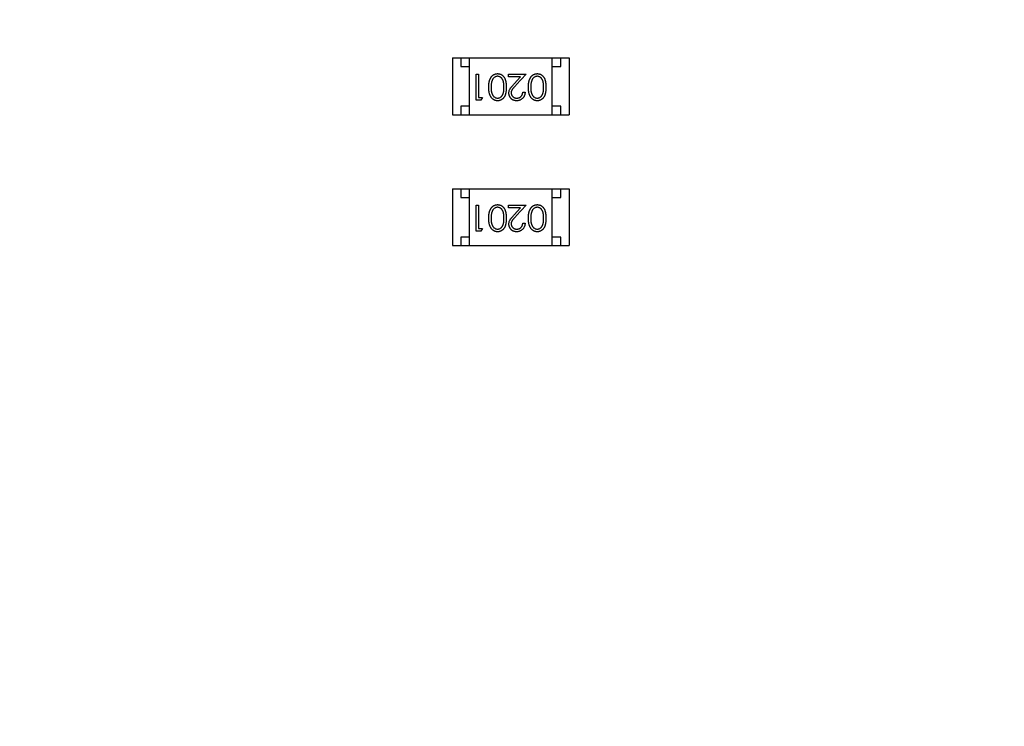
# Model space of a CAD drawing. Header units: millimetres. Extents: x 525 to 788, y 277 to 384.
# Tile 69 of 130: x 722.72 to 728.44, y 335.84 to 339.95. Entities that reach past the tile are written whole.
import ezdxf

# ---------------------------------------------------------------- set-up
doc = ezdxf.new("R2010")
doc.units = ezdxf.units.MM
doc.header["$LTSCALE"] = 5
doc.header["$PDMODE"] = 3
doc.header["$PDSIZE"] = 0.3125
doc.layers.get('0').update_dxf_attribs({"linetype": 'CONTINUOUS'})
doc.layers.get('Defpoints').update_dxf_attribs({"linetype": 'CONTINUOUS'})
doc.layers.add('dim', color=6, linetype='CONTINUOUS', lineweight=9)
doc.styles.add('Verdana', font='verdana.ttf', dxfattribs={"height": 3})
doc.dimstyles.new('aaaaaaaa 3.0', dxfattribs={"dimtxt": 3, "dimasz": 2.5, "dimexe": 1.25, "dimexo": 0.625, "dimtad": 1, "dimzin": 9, "dimdsep": 46, "dimtxsty": 'Verdana', "dimcen": 0, "dimazin": 0, "dimtfac": 1, "dimtofl": 0, "dimtmove": 0, "dimatfit": 3, "dimfxl": 1, "dimlwd": 25, "dimlwe": 25, "dimarcsym": 0})

# ---------------------------------------------------------------- blocks, each defined once
blk = doc.blocks.new('*D55')
at = {"layer": 'Defpoints', "color": 0}
for p in [(767.5081, 331.9082), (697.2861, 316.9379)]:
    blk.add_point(p, dxfattribs=at)
at = {"layer": 'dim', "color": 0, "lineweight": 25}
blk.add_line((785.4949, 335.7427), (769.9532, 332.4294), dxfattribs=at)
at = {"layer": 'dim', "color": 0}
blk.add_solid([(769.8663, 332.8369), (770.04, 332.0219), (767.5081, 331.9082)], dxfattribs=at)
at = {"layer": 'dim', "color": 0, "insert": (778.4472, 336.689), "char_height": 3, "attachment_point": 5, "rotation": 12.0345, "style": 'Verdana'}
blk.add_mtext('∅71.8', dxfattribs=at)

msp = doc.modelspace()

# ---------------------------------------------------------------- linework, layer by layer
at = {"linetype": 'Continuous'}
for p, q in [((725.2317, 339.7294), (725.2317, 339.3994)), ((725.2317, 339.7294), (725.9117, 339.7294)), ((725.2817, 339.7294), (725.2817, 339.6794)), ((725.3317, 339.3994), (725.3317, 339.7294)), ((725.8117, 339.3994), (725.8117, 339.7294)), ((725.8617, 339.6794), (725.8617, 339.7294)), ((725.9117, 339.7294), (725.9117, 339.3994)), ((725.2817, 339.6794), (725.3317, 339.6794)), ((725.3699, 339.4841), (725.3699, 339.6341)), ((725.3699, 339.6341), (725.3833, 339.6341)), ((725.3833, 339.6341), (725.3833, 339.4995)), ((725.5583, 339.6188), (725.5583, 339.6341)), ((725.5583, 339.6341), (725.6603, 339.6341)), ((725.6603, 339.6341), (725.6021, 339.5721)), ((725.8117, 339.6794), (725.8617, 339.6794)), ((725.6281, 339.6188), (725.5583, 339.6188)), ((725.5906, 339.5787), (725.6281, 339.6188)), ((725.641, 339.5303), (725.6545, 339.5303)), ((725.3976, 339.4841), (725.3699, 339.4841)), ((725.3833, 339.4995), (725.4064, 339.4995)), ((725.4064, 339.4995), (725.3976, 339.4841)), ((725.2317, 339.3994), (725.9117, 339.3994)), ((725.2817, 339.4494), (725.2817, 339.3994)), ((725.3317, 339.4494), (725.2817, 339.4494)), ((725.8617, 339.4494), (725.8117, 339.4494)), ((725.8617, 339.3994), (725.8617, 339.4494)), ((725.2317, 338.9674), (725.2317, 338.6374)), ((725.2317, 338.9674), (725.9117, 338.9674)), ((725.2817, 338.9674), (725.2817, 338.9174)), ((725.3317, 338.6374), (725.3317, 338.9674)), ((725.8117, 338.6374), (725.8117, 338.9674)), ((725.8617, 338.9174), (725.8617, 338.9674)), ((725.9117, 338.9674), (725.9117, 338.6374)), ((725.2817, 338.9174), (725.3317, 338.9174)), ((725.8117, 338.9174), (725.8617, 338.9174)), ((725.3699, 338.7221), (725.3699, 338.8721)), ((725.3699, 338.8721), (725.3833, 338.8721)), ((725.3833, 338.8721), (725.3833, 338.7375)), ((725.5583, 338.8567), (725.5583, 338.8721)), ((725.5583, 338.8721), (725.6603, 338.8721)), ((725.6281, 338.8567), (725.5583, 338.8567)), ((725.5906, 338.8167), (725.6281, 338.8567)), ((725.6603, 338.8721), (725.6021, 338.81)), ((725.641, 338.7683), (725.6545, 338.7683)), ((725.3976, 338.7221), (725.3699, 338.7221)), ((725.3833, 338.7375), (725.4064, 338.7375)), ((725.4064, 338.7375), (725.3976, 338.7221)), ((725.2817, 338.6874), (725.2817, 338.6374)), ((725.3317, 338.6874), (725.2817, 338.6874)), ((725.8617, 338.6874), (725.8117, 338.6874)), ((725.8617, 338.6374), (725.8617, 338.6874)), ((725.2317, 338.6374), (725.9117, 338.6374))]:
    msp.add_line(p, q, dxfattribs=at)
msp.add_arc((732.3971, 324.423), 35.9, 323.58286, 216.35846, dxfattribs=at)
for points, knots in [([(725.443, 339.5592), (725.443, 339.5615), (725.443, 339.566), (725.4433, 339.5725), (725.4439, 339.5787), (725.4446, 339.5845), (725.4455, 339.5899), (725.4467, 339.595), (725.448, 339.5998), (725.4497, 339.6042), (725.4514, 339.6082), (725.4534, 339.612), (725.4554, 339.6156), (725.4577, 339.6189), (725.4601, 339.622), (725.4627, 339.6247), (725.4654, 339.6273), (725.4683, 339.6295), (725.4713, 339.6315), (725.4744, 339.6333), (725.4776, 339.6347), (725.4809, 339.6359), (725.4842, 339.6368), (725.4877, 339.6375), (725.4912, 339.6379), (725.4935, 339.638), (725.4947, 339.638)], [0, 0, 0, 0, 0.065063, 0.126773, 0.185516, 0.240765, 0.29298, 0.34225, 0.388919, 0.432776, 0.474628, 0.514775, 0.553606, 0.591426, 0.628028, 0.663804, 0.698984, 0.733591, 0.767628, 0.801208, 0.834264, 0.866981, 0.89972, 0.932702, 0.966176, 1, 1, 1, 1]), ([(725.4947, 339.638), (725.4959, 339.638), (725.4982, 339.6379), (725.5017, 339.6375), (725.5051, 339.6369), (725.5083, 339.6359), (725.5115, 339.6348), (725.5146, 339.6334), (725.5176, 339.6317), (725.5206, 339.6298), (725.5233, 339.6276), (725.526, 339.6251), (725.5285, 339.6224), (725.5308, 339.6194), (725.533, 339.6162), (725.535, 339.6127), (725.5368, 339.609), (725.5385, 339.605), (725.54, 339.6007), (725.5414, 339.596), (725.5424, 339.5908), (725.5433, 339.5853), (725.544, 339.5793), (725.5445, 339.573), (725.5448, 339.5662), (725.5449, 339.5616), (725.5449, 339.5592)], [0, 0, 0, 0, 0.033787, 0.066622, 0.099285, 0.131361, 0.163585, 0.196104, 0.228902, 0.262158, 0.295991, 0.330218, 0.36506, 0.400951, 0.43762, 0.475708, 0.515381, 0.556414, 0.599765, 0.646424, 0.696431, 0.749782, 0.806573, 0.867436, 0.931887, 1, 1, 1, 1]), ([(725.6737, 339.5592), (725.6738, 339.5615), (725.6738, 339.566), (725.6741, 339.5725), (725.6746, 339.5787), (725.6753, 339.5845), (725.6763, 339.5899), (725.6775, 339.595), (725.6788, 339.5998), (725.6804, 339.6042), (725.6822, 339.6082), (725.6841, 339.612), (725.6862, 339.6156), (725.6885, 339.6189), (725.6909, 339.622), (725.6935, 339.6247), (725.6962, 339.6273), (725.6991, 339.6295), (725.7021, 339.6315), (725.7052, 339.6333), (725.7084, 339.6347), (725.7116, 339.6359), (725.715, 339.6368), (725.7184, 339.6375), (725.7219, 339.6379), (725.7243, 339.638), (725.7255, 339.638)], [0, 0, 0, 0, 0.065063, 0.126773, 0.185516, 0.240765, 0.29298, 0.34225, 0.388919, 0.432776, 0.474628, 0.514775, 0.553606, 0.591426, 0.628028, 0.663804, 0.698984, 0.733591, 0.767628, 0.801208, 0.834264, 0.866981, 0.89972, 0.932702, 0.966176, 1, 1, 1, 1]), ([(725.7255, 339.638), (725.7267, 339.638), (725.729, 339.6379), (725.7325, 339.6375), (725.7358, 339.6369), (725.7391, 339.6359), (725.7423, 339.6348), (725.7454, 339.6334), (725.7484, 339.6317), (725.7513, 339.6298), (725.7541, 339.6276), (725.7568, 339.6251), (725.7592, 339.6224), (725.7615, 339.6194), (725.7637, 339.6162), (725.7657, 339.6127), (725.7676, 339.609), (725.7693, 339.605), (725.7708, 339.6007), (725.7721, 339.596), (725.7732, 339.5908), (725.7741, 339.5853), (725.7748, 339.5793), (725.7753, 339.573), (725.7756, 339.5662), (725.7756, 339.5616), (725.7757, 339.5592)], [0, 0, 0, 0, 0.033787, 0.066622, 0.099285, 0.131361, 0.163585, 0.196104, 0.228902, 0.262158, 0.295991, 0.330218, 0.36506, 0.400951, 0.43762, 0.475708, 0.515381, 0.556414, 0.599765, 0.646424, 0.696431, 0.749782, 0.806573, 0.867436, 0.931887, 1, 1, 1, 1]), ([(725.4621, 339.5968), (725.4616, 339.5955), (725.4607, 339.5928), (725.4595, 339.5886), (725.4586, 339.5842), (725.4578, 339.5795), (725.4572, 339.5747), (725.4567, 339.5697), (725.4565, 339.5645), (725.4564, 339.5609), (725.4564, 339.5591)], [0, 0, 0, 0, 0.110588, 0.224542, 0.342503, 0.464324, 0.590756, 0.722227, 0.858843, 1, 1, 1, 1]), ([(725.4943, 339.6226), (725.4926, 339.6225), (725.4893, 339.6224), (725.4845, 339.6211), (725.4797, 339.6191), (725.4761, 339.6167), (725.4733, 339.6145), (725.4712, 339.6126), (725.4694, 339.6104), (725.4676, 339.6081), (725.466, 339.6056), (725.4646, 339.6029), (725.4632, 339.5999), (725.4625, 339.5979), (725.4621, 339.5968)], [0, 0, 0, 0, 0.112813, 0.225394, 0.339595, 0.459675, 0.521735, 0.583926, 0.648174, 0.713881, 0.781004, 0.851451, 0.924051, 1, 1, 1, 1]), ([(725.5314, 339.5591), (725.5314, 339.5611), (725.5314, 339.565), (725.5311, 339.5707), (725.5308, 339.5759), (725.5303, 339.5808), (725.5297, 339.5854), (725.5289, 339.5895), (725.528, 339.5933), (725.5269, 339.5967), (725.5256, 339.5998), (725.5243, 339.6027), (725.5228, 339.6054), (725.5212, 339.6079), (725.5194, 339.6102), (725.5175, 339.6124), (725.5155, 339.6143), (725.5126, 339.6166), (725.5089, 339.619), (725.5041, 339.621), (725.4992, 339.6224), (725.4959, 339.6225), (725.4943, 339.6226)], [0, 0, 0, 0, 0.072951, 0.141584, 0.205926, 0.265301, 0.320597, 0.371817, 0.41879, 0.461699, 0.502134, 0.540804, 0.578181, 0.614297, 0.649678, 0.684299, 0.718359, 0.752081, 0.817652, 0.879722, 0.939966, 1, 1, 1, 1]), ([(725.5603, 339.5249), (725.5603, 339.527), (725.5605, 339.5311), (725.5617, 339.5372), (725.5636, 339.5431), (725.566, 339.5478), (725.5683, 339.5517), (725.5704, 339.5548), (725.5729, 339.5582), (725.5757, 339.5618), (725.5789, 339.5657), (725.5825, 339.5698), (725.5864, 339.5742), (725.5892, 339.5772), (725.5906, 339.5787)], [0, 0, 0, 0, 0.098702, 0.195672, 0.292422, 0.391343, 0.444462, 0.504229, 0.570352, 0.642546, 0.722288, 0.807921, 0.90047, 1, 1, 1, 1]), ([(725.6021, 339.5721), (725.6007, 339.5706), (725.598, 339.5677), (725.5941, 339.5636), (725.5907, 339.5597), (725.5876, 339.5562), (725.5849, 339.5529), (725.5826, 339.55), (725.5807, 339.5473), (725.5786, 339.5442), (725.5767, 339.5404), (725.575, 339.5357), (725.5739, 339.5309), (725.5738, 339.5277), (725.5737, 339.5261)], [0, 0, 0, 0, 0.110803, 0.212829, 0.306101, 0.390647, 0.466924, 0.534481, 0.593587, 0.644557, 0.7362, 0.825024, 0.911986, 1, 1, 1, 1]), ([(725.6929, 339.5968), (725.6924, 339.5955), (725.6915, 339.5928), (725.6903, 339.5886), (725.6894, 339.5842), (725.6885, 339.5795), (725.688, 339.5747), (725.6875, 339.5697), (725.6872, 339.5645), (725.6872, 339.5609), (725.6872, 339.5591)], [0, 0, 0, 0, 0.110588, 0.224542, 0.342503, 0.464324, 0.590756, 0.722227, 0.858843, 1, 1, 1, 1]), ([(725.7251, 339.6226), (725.7234, 339.6225), (725.7201, 339.6224), (725.7152, 339.6211), (725.7105, 339.6191), (725.7068, 339.6167), (725.704, 339.6145), (725.702, 339.6126), (725.7002, 339.6104), (725.6984, 339.6081), (725.6968, 339.6056), (725.6953, 339.6029), (725.694, 339.5999), (725.6933, 339.5979), (725.6929, 339.5968)], [0, 0, 0, 0, 0.112813, 0.225394, 0.339595, 0.459675, 0.521735, 0.583926, 0.648174, 0.713881, 0.781004, 0.851451, 0.924051, 1, 1, 1, 1]), ([(725.7622, 339.5591), (725.7622, 339.5611), (725.7622, 339.565), (725.7619, 339.5707), (725.7616, 339.5759), (725.7611, 339.5808), (725.7604, 339.5854), (725.7597, 339.5895), (725.7587, 339.5933), (725.7577, 339.5967), (725.7564, 339.5998), (725.7551, 339.6027), (725.7536, 339.6054), (725.752, 339.6079), (725.7502, 339.6102), (725.7483, 339.6124), (725.7462, 339.6143), (725.7434, 339.6166), (725.7396, 339.619), (725.7349, 339.621), (725.73, 339.6224), (725.7267, 339.6225), (725.7251, 339.6226)], [0, 0, 0, 0, 0.072951, 0.141584, 0.205926, 0.265301, 0.320597, 0.371817, 0.41879, 0.461699, 0.502134, 0.540804, 0.578181, 0.614297, 0.649678, 0.684299, 0.718359, 0.752081, 0.817652, 0.879722, 0.939966, 1, 1, 1, 1]), ([(725.4947, 339.4803), (725.4935, 339.4803), (725.4912, 339.4804), (725.4877, 339.4808), (725.4842, 339.4814), (725.4809, 339.4824), (725.4776, 339.4835), (725.4745, 339.485), (725.4714, 339.4867), (725.4684, 339.4887), (725.4655, 339.4909), (725.4628, 339.4934), (725.4602, 339.4962), (725.4578, 339.4992), (725.4556, 339.5025), (725.4535, 339.5061), (725.4516, 339.5099), (725.4497, 339.514), (725.4482, 339.5184), (725.4467, 339.5232), (725.4456, 339.5283), (725.4446, 339.5338), (725.4439, 339.5396), (725.4433, 339.5458), (725.443, 339.5524), (725.443, 339.5569), (725.443, 339.5592)], [0, 0, 0, 0, 0.033788, 0.067194, 0.099862, 0.132567, 0.165151, 0.197913, 0.231319, 0.265083, 0.299255, 0.334399, 0.369943, 0.406284, 0.444064, 0.482998, 0.523354, 0.565537, 0.609613, 0.656391, 0.705885, 0.758325, 0.813832, 0.872795, 0.934722, 1, 1, 1, 1]), ([(725.4564, 339.5591), (725.4564, 339.5573), (725.4565, 339.5538), (725.4567, 339.5486), (725.4571, 339.5437), (725.4576, 339.5391), (725.4584, 339.5347), (725.4592, 339.5305), (725.4603, 339.5266), (725.4614, 339.5229), (725.4627, 339.5195), (725.4642, 339.5163), (725.4657, 339.5134), (725.4674, 339.5107), (725.4692, 339.5082), (725.4712, 339.506), (725.4732, 339.5039), (725.4761, 339.5017), (725.4798, 339.4993), (725.4845, 339.4972), (725.4894, 339.4959), (725.4926, 339.4958), (725.4943, 339.4957)], [0, 0, 0, 0, 0.065681, 0.128486, 0.188175, 0.245106, 0.299448, 0.350823, 0.399942, 0.446672, 0.491255, 0.533376, 0.573853, 0.612526, 0.649597, 0.685532, 0.720106, 0.753838, 0.818925, 0.880493, 0.940311, 1, 1, 1, 1]), ([(725.4943, 339.4957), (725.4959, 339.4958), (725.4993, 339.4959), (725.5042, 339.4972), (725.5089, 339.4993), (725.5126, 339.5017), (725.5155, 339.5039), (725.5175, 339.5059), (725.5194, 339.508), (725.5211, 339.5103), (725.5228, 339.5128), (725.5243, 339.5155), (725.5256, 339.5184), (725.5269, 339.5215), (725.528, 339.5249), (725.5289, 339.5287), (725.5297, 339.5328), (725.5303, 339.5374), (725.5308, 339.5423), (725.5311, 339.5476), (725.5314, 339.5532), (725.5314, 339.5571), (725.5314, 339.5591)], [0, 0, 0, 0, 0.060387, 0.120883, 0.182755, 0.247811, 0.281299, 0.315088, 0.349702, 0.384857, 0.420966, 0.458511, 0.497175, 0.537602, 0.580503, 0.627468, 0.678388, 0.733983, 0.793747, 0.857714, 0.926698, 1, 1, 1, 1]), ([(725.5449, 339.5592), (725.5449, 339.5568), (725.5448, 339.5521), (725.5445, 339.5453), (725.544, 339.5389), (725.5433, 339.533), (725.5425, 339.5274), (725.5414, 339.5223), (725.5401, 339.5176), (725.5386, 339.5133), (725.5369, 339.5093), (725.5351, 339.5056), (725.5331, 339.5022), (725.5309, 339.499), (725.5286, 339.496), (725.5262, 339.4933), (725.5235, 339.4909), (725.5207, 339.4886), (725.5177, 339.4867), (725.5147, 339.485), (725.5116, 339.4835), (725.5084, 339.4824), (725.5051, 339.4814), (725.5017, 339.4808), (725.4982, 339.4803), (725.4959, 339.4803), (725.4947, 339.4803)], [0, 0, 0, 0, 0.068595, 0.133246, 0.194313, 0.251279, 0.304513, 0.354235, 0.400481, 0.443411, 0.484015, 0.523252, 0.561042, 0.5979, 0.633518, 0.668314, 0.702496, 0.736685, 0.770293, 0.803437, 0.835913, 0.86846, 0.900847, 0.933467, 0.966258, 1, 1, 1, 1]), ([(725.6056, 339.4803), (725.6039, 339.4803), (725.6007, 339.4804), (725.596, 339.4811), (725.5915, 339.4821), (725.5872, 339.4835), (725.5833, 339.4854), (725.5795, 339.4877), (725.576, 339.4904), (725.5728, 339.4935), (725.5698, 339.4969), (725.5673, 339.5005), (725.5651, 339.5042), (725.5633, 339.508), (725.562, 339.512), (725.561, 339.5162), (725.5604, 339.5205), (725.5603, 339.5234), (725.5603, 339.5249)], [0, 0, 0, 0, 0.069475, 0.136517, 0.200789, 0.26383, 0.325735, 0.387291, 0.449509, 0.512968, 0.576275, 0.63758, 0.697903, 0.757172, 0.816599, 0.876653, 0.93729, 1, 1, 1, 1]), ([(725.5737, 339.5261), (725.5738, 339.5251), (725.5738, 339.523), (725.5743, 339.5201), (725.575, 339.5172), (725.576, 339.5145), (725.5774, 339.5118), (725.579, 339.5093), (725.5809, 339.5069), (725.5831, 339.5046), (725.5856, 339.5025), (725.5881, 339.5007), (725.5908, 339.4991), (725.5936, 339.4979), (725.5966, 339.4969), (725.5997, 339.4962), (725.6029, 339.4958), (725.6051, 339.4957), (725.6063, 339.4957)], [0, 0, 0, 0, 0.061965, 0.122122, 0.180988, 0.239933, 0.299906, 0.359989, 0.421776, 0.486576, 0.551535, 0.615018, 0.677259, 0.73973, 0.80305, 0.866495, 0.931973, 1, 1, 1, 1]), ([(725.6545, 339.5303), (725.6544, 339.5285), (725.6542, 339.525), (725.6534, 339.5199), (725.6523, 339.515), (725.6506, 339.5104), (725.6486, 339.506), (725.6462, 339.5018), (725.6433, 339.4979), (725.64, 339.4943), (725.6365, 339.491), (725.6327, 339.4881), (725.6286, 339.4857), (725.6244, 339.4837), (725.62, 339.4822), (725.6154, 339.4811), (725.6105, 339.4804), (725.6073, 339.4803), (725.6056, 339.4803)], [0, 0, 0, 0, 0.068791, 0.135103, 0.198979, 0.261904, 0.323495, 0.385195, 0.446969, 0.509765, 0.572251, 0.633405, 0.693251, 0.752583, 0.812579, 0.873275, 0.93555, 1, 1, 1, 1]), ([(725.6063, 339.4957), (725.6074, 339.4957), (725.6097, 339.4958), (725.6131, 339.4962), (725.6164, 339.4969), (725.6194, 339.4979), (725.6224, 339.4992), (725.6252, 339.5007), (725.6278, 339.5026), (725.6302, 339.5047), (725.6325, 339.5071), (725.6345, 339.5098), (725.6362, 339.5126), (725.6377, 339.5157), (725.639, 339.519), (725.6399, 339.5226), (725.6407, 339.5264), (725.6409, 339.529), (725.641, 339.5303)], [0, 0, 0, 0, 0.064439, 0.126547, 0.186887, 0.245878, 0.304041, 0.362191, 0.420976, 0.48066, 0.5406, 0.600689, 0.661936, 0.724443, 0.789038, 0.856314, 0.926352, 1, 1, 1, 1]), ([(725.7255, 339.4803), (725.7243, 339.4803), (725.7219, 339.4804), (725.7184, 339.4808), (725.715, 339.4814), (725.7117, 339.4824), (725.7084, 339.4835), (725.7052, 339.485), (725.7021, 339.4867), (725.6992, 339.4887), (725.6963, 339.4909), (725.6936, 339.4934), (725.691, 339.4962), (725.6886, 339.4992), (725.6864, 339.5025), (725.6842, 339.5061), (725.6823, 339.5099), (725.6805, 339.514), (725.6789, 339.5184), (725.6775, 339.5232), (725.6763, 339.5283), (725.6754, 339.5338), (725.6746, 339.5396), (725.6741, 339.5458), (725.6738, 339.5524), (725.6738, 339.5569), (725.6737, 339.5592)], [0, 0, 0, 0, 0.033788, 0.067194, 0.099862, 0.132567, 0.165151, 0.197913, 0.231319, 0.265083, 0.299255, 0.334399, 0.369943, 0.406284, 0.444064, 0.482998, 0.523354, 0.565537, 0.609613, 0.656391, 0.705885, 0.758325, 0.813832, 0.872795, 0.934722, 1, 1, 1, 1]), ([(725.6872, 339.5591), (725.6872, 339.5573), (725.6873, 339.5538), (725.6874, 339.5486), (725.6879, 339.5437), (725.6884, 339.5391), (725.6891, 339.5347), (725.6899, 339.5305), (725.691, 339.5266), (725.6922, 339.5229), (725.6935, 339.5195), (725.695, 339.5163), (725.6965, 339.5134), (725.6982, 339.5107), (725.7, 339.5082), (725.702, 339.506), (725.704, 339.5039), (725.7069, 339.5017), (725.7106, 339.4993), (725.7153, 339.4972), (725.7201, 339.4959), (725.7234, 339.4958), (725.7251, 339.4957)], [0, 0, 0, 0, 0.065681, 0.128486, 0.188175, 0.245106, 0.299448, 0.350823, 0.399942, 0.446672, 0.491255, 0.533376, 0.573853, 0.612526, 0.649597, 0.685532, 0.720106, 0.753838, 0.818925, 0.880493, 0.940311, 1, 1, 1, 1]), ([(725.7251, 339.4957), (725.7267, 339.4958), (725.73, 339.4959), (725.7349, 339.4972), (725.7396, 339.4993), (725.7434, 339.5017), (725.7462, 339.5039), (725.7483, 339.5059), (725.7502, 339.508), (725.7519, 339.5103), (725.7535, 339.5128), (725.755, 339.5155), (725.7564, 339.5184), (725.7576, 339.5215), (725.7587, 339.5249), (725.7596, 339.5287), (725.7605, 339.5328), (725.7611, 339.5374), (725.7616, 339.5423), (725.7619, 339.5476), (725.7622, 339.5532), (725.7622, 339.5571), (725.7622, 339.5591)], [0, 0, 0, 0, 0.060387, 0.120883, 0.182755, 0.247811, 0.281299, 0.315088, 0.349702, 0.384857, 0.420966, 0.458511, 0.497175, 0.537602, 0.580503, 0.627468, 0.678388, 0.733983, 0.793747, 0.857714, 0.926698, 1, 1, 1, 1]), ([(725.7757, 339.5592), (725.7756, 339.5568), (725.7756, 339.5521), (725.7753, 339.5453), (725.7748, 339.5389), (725.7741, 339.533), (725.7733, 339.5274), (725.7721, 339.5223), (725.7709, 339.5176), (725.7694, 339.5133), (725.7677, 339.5093), (725.7659, 339.5056), (725.7639, 339.5022), (725.7617, 339.499), (725.7594, 339.496), (725.7569, 339.4933), (725.7543, 339.4909), (725.7515, 339.4886), (725.7485, 339.4867), (725.7455, 339.485), (725.7423, 339.4835), (725.7391, 339.4824), (725.7358, 339.4814), (725.7325, 339.4808), (725.729, 339.4803), (725.7267, 339.4803), (725.7255, 339.4803)], [0, 0, 0, 0, 0.068595, 0.133246, 0.194313, 0.251279, 0.304513, 0.354235, 0.400481, 0.443411, 0.484015, 0.523252, 0.561042, 0.5979, 0.633518, 0.668314, 0.702496, 0.736685, 0.770293, 0.803437, 0.835913, 0.86846, 0.900847, 0.933467, 0.966258, 1, 1, 1, 1]), ([(725.443, 338.7972), (725.443, 338.7995), (725.443, 338.804), (725.4433, 338.8105), (725.4439, 338.8167), (725.4446, 338.8225), (725.4455, 338.8279), (725.4467, 338.833), (725.448, 338.8378), (725.4497, 338.8422), (725.4514, 338.8462), (725.4534, 338.85), (725.4554, 338.8536), (725.4577, 338.8569), (725.4601, 338.8599), (725.4627, 338.8627), (725.4654, 338.8652), (725.4683, 338.8675), (725.4713, 338.8695), (725.4744, 338.8712), (725.4776, 338.8727), (725.4809, 338.8739), (725.4842, 338.8748), (725.4877, 338.8755), (725.4912, 338.8759), (725.4935, 338.876), (725.4947, 338.876)], [0, 0, 0, 0, 0.065063, 0.126773, 0.185516, 0.240765, 0.29298, 0.34225, 0.388919, 0.432776, 0.474628, 0.514775, 0.553606, 0.591426, 0.628028, 0.663804, 0.698984, 0.733591, 0.767628, 0.801208, 0.834264, 0.866981, 0.89972, 0.932702, 0.966176, 1, 1, 1, 1]), ([(725.4621, 338.8348), (725.4616, 338.8335), (725.4607, 338.8308), (725.4595, 338.8266), (725.4586, 338.8221), (725.4578, 338.8175), (725.4572, 338.8127), (725.4567, 338.8077), (725.4565, 338.8025), (725.4564, 338.7989), (725.4564, 338.7971)], [0, 0, 0, 0, 0.110588, 0.224542, 0.342503, 0.464324, 0.590756, 0.722227, 0.858843, 1, 1, 1, 1]), ([(725.4943, 338.8606), (725.4926, 338.8605), (725.4893, 338.8604), (725.4845, 338.8591), (725.4797, 338.8571), (725.4761, 338.8547), (725.4733, 338.8525), (725.4712, 338.8506), (725.4694, 338.8484), (725.4676, 338.8461), (725.466, 338.8436), (725.4646, 338.8409), (725.4632, 338.8379), (725.4625, 338.8359), (725.4621, 338.8348)], [0, 0, 0, 0, 0.112813, 0.225394, 0.339595, 0.459675, 0.521735, 0.583926, 0.648174, 0.713881, 0.781004, 0.851451, 0.924051, 1, 1, 1, 1]), ([(725.5314, 338.7971), (725.5314, 338.7991), (725.5314, 338.803), (725.5311, 338.8087), (725.5308, 338.8139), (725.5303, 338.8188), (725.5297, 338.8233), (725.5289, 338.8275), (725.528, 338.8313), (725.5269, 338.8347), (725.5256, 338.8378), (725.5243, 338.8407), (725.5228, 338.8434), (725.5212, 338.8459), (725.5194, 338.8482), (725.5175, 338.8504), (725.5155, 338.8523), (725.5126, 338.8546), (725.5089, 338.857), (725.5041, 338.859), (725.4992, 338.8603), (725.4959, 338.8605), (725.4943, 338.8606)], [0, 0, 0, 0, 0.072951, 0.141584, 0.205926, 0.265301, 0.320597, 0.371817, 0.41879, 0.461699, 0.502134, 0.540804, 0.578181, 0.614297, 0.649678, 0.684299, 0.718359, 0.752081, 0.817652, 0.879722, 0.939966, 1, 1, 1, 1]), ([(725.4947, 338.876), (725.4959, 338.876), (725.4982, 338.8759), (725.5017, 338.8755), (725.5051, 338.8749), (725.5083, 338.8739), (725.5115, 338.8728), (725.5146, 338.8713), (725.5176, 338.8697), (725.5206, 338.8677), (725.5233, 338.8655), (725.526, 338.8631), (725.5285, 338.8604), (725.5308, 338.8574), (725.533, 338.8542), (725.535, 338.8507), (725.5368, 338.847), (725.5385, 338.843), (725.54, 338.8387), (725.5414, 338.834), (725.5424, 338.8288), (725.5433, 338.8233), (725.544, 338.8173), (725.5445, 338.811), (725.5448, 338.8042), (725.5449, 338.7996), (725.5449, 338.7972)], [0, 0, 0, 0, 0.033787, 0.066622, 0.099285, 0.131361, 0.163585, 0.196104, 0.228902, 0.262158, 0.295991, 0.330218, 0.36506, 0.400951, 0.43762, 0.475708, 0.515381, 0.556414, 0.599765, 0.646424, 0.696431, 0.749782, 0.806573, 0.867436, 0.931887, 1, 1, 1, 1]), ([(725.6737, 338.7972), (725.6738, 338.7995), (725.6738, 338.804), (725.6741, 338.8105), (725.6746, 338.8167), (725.6753, 338.8225), (725.6763, 338.8279), (725.6775, 338.833), (725.6788, 338.8378), (725.6804, 338.8422), (725.6822, 338.8462), (725.6841, 338.85), (725.6862, 338.8536), (725.6885, 338.8569), (725.6909, 338.8599), (725.6935, 338.8627), (725.6962, 338.8652), (725.6991, 338.8675), (725.7021, 338.8695), (725.7052, 338.8712), (725.7084, 338.8727), (725.7116, 338.8739), (725.715, 338.8748), (725.7184, 338.8755), (725.7219, 338.8759), (725.7243, 338.876), (725.7255, 338.876)], [0, 0, 0, 0, 0.065063, 0.126773, 0.185516, 0.240765, 0.29298, 0.34225, 0.388919, 0.432776, 0.474628, 0.514775, 0.553606, 0.591426, 0.628028, 0.663804, 0.698984, 0.733591, 0.767628, 0.801208, 0.834264, 0.866981, 0.89972, 0.932702, 0.966176, 1, 1, 1, 1]), ([(725.6929, 338.8348), (725.6924, 338.8335), (725.6915, 338.8308), (725.6903, 338.8266), (725.6894, 338.8221), (725.6885, 338.8175), (725.688, 338.8127), (725.6875, 338.8077), (725.6872, 338.8025), (725.6872, 338.7989), (725.6872, 338.7971)], [0, 0, 0, 0, 0.110588, 0.224542, 0.342503, 0.464324, 0.590756, 0.722227, 0.858843, 1, 1, 1, 1]), ([(725.7251, 338.8606), (725.7234, 338.8605), (725.7201, 338.8604), (725.7152, 338.8591), (725.7105, 338.8571), (725.7068, 338.8547), (725.704, 338.8525), (725.702, 338.8506), (725.7002, 338.8484), (725.6984, 338.8461), (725.6968, 338.8436), (725.6953, 338.8409), (725.694, 338.8379), (725.6933, 338.8359), (725.6929, 338.8348)], [0, 0, 0, 0, 0.112813, 0.225394, 0.339595, 0.459675, 0.521735, 0.583926, 0.648174, 0.713881, 0.781004, 0.851451, 0.924051, 1, 1, 1, 1]), ([(725.7622, 338.7971), (725.7622, 338.7991), (725.7622, 338.803), (725.7619, 338.8087), (725.7616, 338.8139), (725.7611, 338.8188), (725.7604, 338.8233), (725.7597, 338.8275), (725.7587, 338.8313), (725.7577, 338.8347), (725.7564, 338.8378), (725.7551, 338.8407), (725.7536, 338.8434), (725.752, 338.8459), (725.7502, 338.8482), (725.7483, 338.8504), (725.7462, 338.8523), (725.7434, 338.8546), (725.7396, 338.857), (725.7349, 338.859), (725.73, 338.8603), (725.7267, 338.8605), (725.7251, 338.8606)], [0, 0, 0, 0, 0.072951, 0.141584, 0.205926, 0.265301, 0.320597, 0.371817, 0.41879, 0.461699, 0.502134, 0.540804, 0.578181, 0.614297, 0.649678, 0.684299, 0.718359, 0.752081, 0.817652, 0.879722, 0.939966, 1, 1, 1, 1]), ([(725.7255, 338.876), (725.7267, 338.876), (725.729, 338.8759), (725.7325, 338.8755), (725.7358, 338.8749), (725.7391, 338.8739), (725.7423, 338.8728), (725.7454, 338.8713), (725.7484, 338.8697), (725.7513, 338.8677), (725.7541, 338.8655), (725.7568, 338.8631), (725.7592, 338.8604), (725.7615, 338.8574), (725.7637, 338.8542), (725.7657, 338.8507), (725.7676, 338.847), (725.7693, 338.843), (725.7708, 338.8387), (725.7721, 338.834), (725.7732, 338.8288), (725.7741, 338.8233), (725.7748, 338.8173), (725.7753, 338.811), (725.7756, 338.8042), (725.7756, 338.7996), (725.7757, 338.7972)], [0, 0, 0, 0, 0.033787, 0.066622, 0.099285, 0.131361, 0.163585, 0.196104, 0.228902, 0.262158, 0.295991, 0.330218, 0.36506, 0.400951, 0.43762, 0.475708, 0.515381, 0.556414, 0.599765, 0.646424, 0.696431, 0.749782, 0.806573, 0.867436, 0.931887, 1, 1, 1, 1]), ([(725.4947, 338.7183), (725.4935, 338.7183), (725.4912, 338.7183), (725.4877, 338.7187), (725.4842, 338.7194), (725.4809, 338.7203), (725.4776, 338.7215), (725.4745, 338.723), (725.4714, 338.7247), (725.4684, 338.7267), (725.4655, 338.7289), (725.4628, 338.7314), (725.4602, 338.7342), (725.4578, 338.7372), (725.4556, 338.7405), (725.4535, 338.7441), (725.4516, 338.7479), (725.4497, 338.752), (725.4482, 338.7564), (725.4467, 338.7612), (725.4456, 338.7663), (725.4446, 338.7718), (725.4439, 338.7776), (725.4433, 338.7838), (725.443, 338.7904), (725.443, 338.7949), (725.443, 338.7972)], [0, 0, 0, 0, 0.033788, 0.067194, 0.099862, 0.132567, 0.165151, 0.197913, 0.231319, 0.265083, 0.299255, 0.334399, 0.369943, 0.406284, 0.444064, 0.482998, 0.523354, 0.565537, 0.609613, 0.656391, 0.705885, 0.758325, 0.813832, 0.872795, 0.934722, 1, 1, 1, 1]), ([(725.4564, 338.7971), (725.4564, 338.7953), (725.4565, 338.7918), (725.4567, 338.7866), (725.4571, 338.7817), (725.4576, 338.7771), (725.4584, 338.7727), (725.4592, 338.7685), (725.4603, 338.7646), (725.4614, 338.7609), (725.4627, 338.7575), (725.4642, 338.7543), (725.4657, 338.7514), (725.4674, 338.7486), (725.4692, 338.7462), (725.4712, 338.7439), (725.4732, 338.7419), (725.4761, 338.7396), (725.4798, 338.7373), (725.4845, 338.7352), (725.4894, 338.7339), (725.4926, 338.7338), (725.4943, 338.7337)], [0, 0, 0, 0, 0.065681, 0.128486, 0.188175, 0.245106, 0.299448, 0.350823, 0.399942, 0.446672, 0.491255, 0.533376, 0.573853, 0.612526, 0.649597, 0.685532, 0.720106, 0.753838, 0.818925, 0.880493, 0.940311, 1, 1, 1, 1]), ([(725.4943, 338.7337), (725.4959, 338.7338), (725.4993, 338.7339), (725.5042, 338.7352), (725.5089, 338.7373), (725.5126, 338.7397), (725.5155, 338.7419), (725.5175, 338.7438), (725.5194, 338.746), (725.5211, 338.7483), (725.5228, 338.7508), (725.5243, 338.7535), (725.5256, 338.7564), (725.5269, 338.7595), (725.528, 338.7629), (725.5289, 338.7667), (725.5297, 338.7708), (725.5303, 338.7754), (725.5308, 338.7803), (725.5311, 338.7855), (725.5314, 338.7912), (725.5314, 338.7951), (725.5314, 338.7971)], [0, 0, 0, 0, 0.060387, 0.120883, 0.182755, 0.247811, 0.281299, 0.315088, 0.349702, 0.384857, 0.420966, 0.458511, 0.497175, 0.537602, 0.580503, 0.627468, 0.678388, 0.733983, 0.793747, 0.857714, 0.926698, 1, 1, 1, 1]), ([(725.5449, 338.7972), (725.5449, 338.7948), (725.5448, 338.7901), (725.5445, 338.7833), (725.544, 338.7769), (725.5433, 338.771), (725.5425, 338.7654), (725.5414, 338.7603), (725.5401, 338.7556), (725.5386, 338.7513), (725.5369, 338.7473), (725.5351, 338.7436), (725.5331, 338.7402), (725.5309, 338.737), (725.5286, 338.734), (725.5262, 338.7313), (725.5235, 338.7289), (725.5207, 338.7266), (725.5177, 338.7247), (725.5147, 338.723), (725.5116, 338.7215), (725.5084, 338.7204), (725.5051, 338.7194), (725.5017, 338.7188), (725.4982, 338.7183), (725.4959, 338.7183), (725.4947, 338.7183)], [0, 0, 0, 0, 0.068595, 0.133246, 0.194313, 0.251279, 0.304513, 0.354235, 0.400481, 0.443411, 0.484015, 0.523252, 0.561042, 0.5979, 0.633518, 0.668314, 0.702496, 0.736685, 0.770293, 0.803437, 0.835913, 0.86846, 0.900847, 0.933467, 0.966258, 1, 1, 1, 1]), ([(725.5603, 338.7629), (725.5603, 338.765), (725.5605, 338.7691), (725.5617, 338.7752), (725.5636, 338.7811), (725.566, 338.7858), (725.5683, 338.7897), (725.5704, 338.7928), (725.5729, 338.7962), (725.5757, 338.7998), (725.5789, 338.8037), (725.5825, 338.8078), (725.5864, 338.8122), (725.5892, 338.8152), (725.5906, 338.8167)], [0, 0, 0, 0, 0.098702, 0.195672, 0.292422, 0.391343, 0.444462, 0.504229, 0.570352, 0.642546, 0.722288, 0.807921, 0.90047, 1, 1, 1, 1]), ([(725.6021, 338.81), (725.6007, 338.8086), (725.598, 338.8057), (725.5941, 338.8016), (725.5907, 338.7977), (725.5876, 338.7942), (725.5849, 338.7909), (725.5826, 338.788), (725.5807, 338.7853), (725.5786, 338.7822), (725.5767, 338.7784), (725.575, 338.7737), (725.5739, 338.7689), (725.5738, 338.7657), (725.5737, 338.7641)], [0, 0, 0, 0, 0.110803, 0.212829, 0.306101, 0.390647, 0.466924, 0.534481, 0.593587, 0.644557, 0.7362, 0.825024, 0.911986, 1, 1, 1, 1]), ([(725.6545, 338.7683), (725.6544, 338.7665), (725.6542, 338.763), (725.6534, 338.7579), (725.6523, 338.753), (725.6506, 338.7484), (725.6486, 338.744), (725.6462, 338.7398), (725.6433, 338.7359), (725.64, 338.7323), (725.6365, 338.729), (725.6327, 338.7261), (725.6286, 338.7237), (725.6244, 338.7217), (725.62, 338.7202), (725.6154, 338.7191), (725.6105, 338.7184), (725.6073, 338.7183), (725.6056, 338.7183)], [0, 0, 0, 0, 0.068791, 0.135103, 0.198979, 0.261904, 0.323495, 0.385195, 0.446969, 0.509765, 0.572251, 0.633405, 0.693251, 0.752583, 0.812579, 0.873275, 0.93555, 1, 1, 1, 1]), ([(725.6063, 338.7337), (725.6074, 338.7337), (725.6097, 338.7338), (725.6131, 338.7342), (725.6164, 338.7349), (725.6194, 338.7359), (725.6224, 338.7372), (725.6252, 338.7387), (725.6278, 338.7406), (725.6302, 338.7427), (725.6325, 338.7451), (725.6345, 338.7477), (725.6362, 338.7506), (725.6377, 338.7537), (725.639, 338.757), (725.6399, 338.7606), (725.6407, 338.7643), (725.6409, 338.7669), (725.641, 338.7683)], [0, 0, 0, 0, 0.064439, 0.126547, 0.186887, 0.245878, 0.304041, 0.362191, 0.420976, 0.48066, 0.5406, 0.600689, 0.661936, 0.724443, 0.789038, 0.856314, 0.926352, 1, 1, 1, 1]), ([(725.7255, 338.7183), (725.7243, 338.7183), (725.7219, 338.7183), (725.7184, 338.7187), (725.715, 338.7194), (725.7117, 338.7203), (725.7084, 338.7215), (725.7052, 338.723), (725.7021, 338.7247), (725.6992, 338.7267), (725.6963, 338.7289), (725.6936, 338.7314), (725.691, 338.7342), (725.6886, 338.7372), (725.6864, 338.7405), (725.6842, 338.7441), (725.6823, 338.7479), (725.6805, 338.752), (725.6789, 338.7564), (725.6775, 338.7612), (725.6763, 338.7663), (725.6754, 338.7718), (725.6746, 338.7776), (725.6741, 338.7838), (725.6738, 338.7904), (725.6738, 338.7949), (725.6737, 338.7972)], [0, 0, 0, 0, 0.033788, 0.067194, 0.099862, 0.132567, 0.165151, 0.197913, 0.231319, 0.265083, 0.299255, 0.334399, 0.369943, 0.406284, 0.444064, 0.482998, 0.523354, 0.565537, 0.609613, 0.656391, 0.705885, 0.758325, 0.813832, 0.872795, 0.934722, 1, 1, 1, 1]), ([(725.6872, 338.7971), (725.6872, 338.7953), (725.6873, 338.7918), (725.6874, 338.7866), (725.6879, 338.7817), (725.6884, 338.7771), (725.6891, 338.7727), (725.6899, 338.7685), (725.691, 338.7646), (725.6922, 338.7609), (725.6935, 338.7575), (725.695, 338.7543), (725.6965, 338.7514), (725.6982, 338.7486), (725.7, 338.7462), (725.702, 338.7439), (725.704, 338.7419), (725.7069, 338.7396), (725.7106, 338.7373), (725.7153, 338.7352), (725.7201, 338.7339), (725.7234, 338.7338), (725.7251, 338.7337)], [0, 0, 0, 0, 0.065681, 0.128486, 0.188175, 0.245106, 0.299448, 0.350823, 0.399942, 0.446672, 0.491255, 0.533376, 0.573853, 0.612526, 0.649597, 0.685532, 0.720106, 0.753838, 0.818925, 0.880493, 0.940311, 1, 1, 1, 1]), ([(725.7251, 338.7337), (725.7267, 338.7338), (725.73, 338.7339), (725.7349, 338.7352), (725.7396, 338.7373), (725.7434, 338.7397), (725.7462, 338.7419), (725.7483, 338.7438), (725.7502, 338.746), (725.7519, 338.7483), (725.7535, 338.7508), (725.755, 338.7535), (725.7564, 338.7564), (725.7576, 338.7595), (725.7587, 338.7629), (725.7596, 338.7667), (725.7605, 338.7708), (725.7611, 338.7754), (725.7616, 338.7803), (725.7619, 338.7855), (725.7622, 338.7912), (725.7622, 338.7951), (725.7622, 338.7971)], [0, 0, 0, 0, 0.060387, 0.120883, 0.182755, 0.247811, 0.281299, 0.315088, 0.349702, 0.384857, 0.420966, 0.458511, 0.497175, 0.537602, 0.580503, 0.627468, 0.678388, 0.733983, 0.793747, 0.857714, 0.926698, 1, 1, 1, 1]), ([(725.7757, 338.7972), (725.7756, 338.7948), (725.7756, 338.7901), (725.7753, 338.7833), (725.7748, 338.7769), (725.7741, 338.771), (725.7733, 338.7654), (725.7721, 338.7603), (725.7709, 338.7556), (725.7694, 338.7513), (725.7677, 338.7473), (725.7659, 338.7436), (725.7639, 338.7402), (725.7617, 338.737), (725.7594, 338.734), (725.7569, 338.7313), (725.7543, 338.7289), (725.7515, 338.7266), (725.7485, 338.7247), (725.7455, 338.723), (725.7423, 338.7215), (725.7391, 338.7204), (725.7358, 338.7194), (725.7325, 338.7188), (725.729, 338.7183), (725.7267, 338.7183), (725.7255, 338.7183)], [0, 0, 0, 0, 0.068595, 0.133246, 0.194313, 0.251279, 0.304513, 0.354235, 0.400481, 0.443411, 0.484015, 0.523252, 0.561042, 0.5979, 0.633518, 0.668314, 0.702496, 0.736685, 0.770293, 0.803437, 0.835913, 0.86846, 0.900847, 0.933467, 0.966258, 1, 1, 1, 1]), ([(725.6056, 338.7183), (725.6039, 338.7183), (725.6007, 338.7184), (725.596, 338.719), (725.5915, 338.7201), (725.5872, 338.7215), (725.5833, 338.7234), (725.5795, 338.7257), (725.576, 338.7284), (725.5728, 338.7315), (725.5698, 338.7349), (725.5673, 338.7385), (725.5651, 338.7421), (725.5633, 338.746), (725.562, 338.75), (725.561, 338.7542), (725.5604, 338.7585), (725.5603, 338.7614), (725.5603, 338.7629)], [0, 0, 0, 0, 0.069475, 0.136517, 0.200789, 0.26383, 0.325735, 0.387291, 0.449509, 0.512968, 0.576275, 0.63758, 0.697903, 0.757172, 0.816599, 0.876653, 0.93729, 1, 1, 1, 1]), ([(725.5737, 338.7641), (725.5738, 338.7631), (725.5738, 338.761), (725.5743, 338.7581), (725.575, 338.7552), (725.576, 338.7525), (725.5774, 338.7498), (725.579, 338.7473), (725.5809, 338.7449), (725.5831, 338.7426), (725.5856, 338.7405), (725.5881, 338.7387), (725.5908, 338.7371), (725.5936, 338.7359), (725.5966, 338.7349), (725.5997, 338.7342), (725.6029, 338.7338), (725.6051, 338.7337), (725.6063, 338.7337)], [0, 0, 0, 0, 0.061965, 0.122122, 0.180988, 0.239933, 0.299906, 0.359989, 0.421776, 0.486576, 0.551535, 0.615018, 0.677259, 0.73973, 0.80305, 0.866495, 0.931973, 1, 1, 1, 1])]:
    msp.add_open_spline(points, degree=3, knots=knots, dxfattribs=at)

# ---------------------------------------------------------------- dimensions: what is measured, and where the dimension line sits
at = {"layer": 'dim'}
dim = msp.add_diameter_dim_2p(p1=(697.2861, 316.9379), p2=(767.5081, 331.9082), dimstyle='aaaaaaaa 3.0', dxfattribs=at)
dim.commit()
dim.dimension.update_dxf_attribs({"geometry": '*D55', "text_midpoint": (777.7194, 334.0851), "dimtype": 163})

doc.saveas('drawing.dxf')
